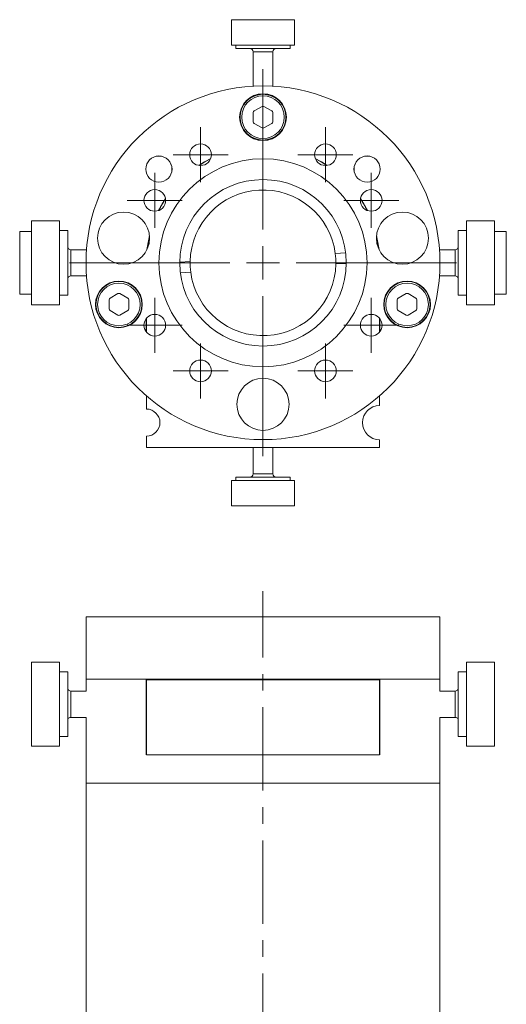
# Model space of a CAD drawing. Header units: inches. Extents: x 1.4 to 30, y 0.7 to 21.5.
# Tile 44 of 93: x 11.4 to 14.3, y 6.7 to 12.6. Entities that reach past the tile are written whole.
import ezdxf

# ---------------------------------------------------------------- set-up
doc = ezdxf.new("R2010")
doc.units = ezdxf.units.IN
doc.header["$MEASUREMENT"] = 0
doc.linetypes.add('CENTERX2', pattern=[0.8, 0.5, -0.1, 0.1, -0.1])

# ---------------------------------------------------------------- blocks, each defined once
blk = doc.blocks.new('SW_CENTERMARKSYMBOL_0')
at = {"color": 0, "linetype": 'Continuous', "lineweight": 0}
for p, q in [((0, 0.2), (0, 1.1625)), ((0, 0), (0, 0.1)), ((-0.2, 0), (-1.1625, 0)), ((0, 0), (-0.1, 0)), ((0, 0), (0, -0.1)), ((0, 0), (0.1, 0)), ((0.2, 0), (1.1625, 0)), ((0, -0.2), (0, -1.1625))]:
    blk.add_line(p, q, dxfattribs=at)
blk = doc.blocks.new('SW_CENTERMARKSYMBOL_1')
at = {"color": 0, "linetype": 'Continuous', "lineweight": 0}
for p, q in [((0, 0.1), (0, 0.165)), ((0, 0), (0, 0.1)), ((-0.1, 0), (-0.165, 0)), ((0, 0), (-0.1, 0)), ((0, 0), (0, -0.1)), ((0, 0), (0.1, 0)), ((0.1, 0), (0.165, 0)), ((0, -0.1), (0, -0.165))]:
    blk.add_line(p, q, dxfattribs=at)
blk = doc.blocks.new('SW_CENTERMARKSYMBOL_2')
at = {"color": 0, "linetype": 'Continuous', "lineweight": 0}
for p, q in [((0, 0.1), (0, 0.165)), ((0, 0), (0, 0.1)), ((-0.1, 0), (-0.165, 0)), ((0, 0), (-0.1, 0)), ((0, 0), (0, -0.1)), ((0, 0), (0.1, 0)), ((0.1, 0), (0.165, 0)), ((0, -0.1), (0, -0.165))]:
    blk.add_line(p, q, dxfattribs=at)
blk = doc.blocks.new('SW_CENTERMARKSYMBOL_3')
at = {"color": 0, "linetype": 'Continuous', "lineweight": 0}
for p, q in [((0, 0.1), (0, 0.165)), ((0, 0), (0, 0.1)), ((-0.1, 0), (-0.165, 0)), ((0, 0), (-0.1, 0)), ((0, 0), (0, -0.1)), ((0, 0), (0.1, 0)), ((0.1, 0), (0.165, 0)), ((0, -0.1), (0, -0.165))]:
    blk.add_line(p, q, dxfattribs=at)
blk = doc.blocks.new('SW_CENTERMARKSYMBOL_4')
at = {"color": 0, "linetype": 'Continuous', "lineweight": 0}
for p, q in [((0, 0.1), (0, 0.165)), ((0, 0), (0, 0.1)), ((-0.1, 0), (-0.165, 0)), ((0, 0), (-0.1, 0)), ((0, 0), (0, -0.1)), ((0, 0), (0.1, 0)), ((0.1, 0), (0.165, 0)), ((0, -0.1), (0, -0.165))]:
    blk.add_line(p, q, dxfattribs=at)
blk = doc.blocks.new('SW_CENTERMARKSYMBOL_5')
at = {"color": 0, "linetype": 'Continuous', "lineweight": 0}
for p, q in [((0, 0.1), (0, 0.165)), ((0, 0), (0, 0.1)), ((-0.1, 0), (-0.165, 0)), ((0, 0), (-0.1, 0)), ((0, 0), (0, -0.1)), ((0, 0), (0.1, 0)), ((0.1, 0), (0.165, 0)), ((0, -0.1), (0, -0.165))]:
    blk.add_line(p, q, dxfattribs=at)
blk = doc.blocks.new('SW_CENTERMARKSYMBOL_6')
at = {"color": 0, "linetype": 'Continuous', "lineweight": 0}
for p, q in [((0, 0.1), (0, 0.165)), ((0, 0), (0, 0.1)), ((-0.1, 0), (-0.165, 0)), ((0, 0), (-0.1, 0)), ((0, 0), (0, -0.1)), ((0, 0), (0.1, 0)), ((0.1, 0), (0.165, 0)), ((0, -0.1), (0, -0.165))]:
    blk.add_line(p, q, dxfattribs=at)
blk = doc.blocks.new('SW_CENTERMARKSYMBOL_7')
at = {"color": 0, "linetype": 'Continuous', "lineweight": 0}
for p, q in [((0, 0.1), (0, 0.165)), ((0, 0), (0, 0.1)), ((-0.1, 0), (-0.165, 0)), ((0, 0), (-0.1, 0)), ((0, 0), (0, -0.1)), ((0, 0), (0.1, 0)), ((0.1, 0), (0.165, 0)), ((0, -0.1), (0, -0.165))]:
    blk.add_line(p, q, dxfattribs=at)
blk = doc.blocks.new('SW_CENTERMARKSYMBOL_8')
at = {"color": 0, "linetype": 'Continuous', "lineweight": 0}
for p, q in [((0, 0.1), (0, 0.165)), ((0, 0), (0, 0.1)), ((-0.1, 0), (-0.165, 0)), ((0, 0), (-0.1, 0)), ((0, 0), (0, -0.1)), ((0, 0), (0.1, 0)), ((0.1, 0), (0.165, 0)), ((0, -0.1), (0, -0.165))]:
    blk.add_line(p, q, dxfattribs=at)

msp = doc.modelspace()

# ---------------------------------------------------------------- linework, layer by layer
at = {"color": 7, "linetype": 'Continuous', "lineweight": 15}
for p, q in [((12.6318, 12.5728), (12.6318, 12.4193)), ((13.0098, 12.5728), (12.6318, 12.5728)), ((13.0098, 12.4193), (13.0098, 12.5728)), ((12.6318, 12.4193), (13.0098, 12.4193)), ((12.658, 12.4193), (12.658, 12.3996)), ((12.9836, 12.3996), (12.658, 12.3996)), ((12.7617, 12.3799), (12.7617, 12.1731)), ((12.7617, 12.3799), (12.8141, 12.3799)), ((12.8141, 12.3799), (12.8799, 12.3799)), ((12.8799, 12.1731), (12.8799, 12.3799)), ((12.9836, 12.3996), (12.9836, 12.4193)), ((12.7617, 12.0145), (12.7617, 11.9599)), ((12.8149, 12.052), (12.7677, 12.0247)), ((12.8739, 12.0247), (12.8267, 12.052)), ((12.8799, 11.9599), (12.8799, 12.0145)), ((12.7677, 11.9497), (12.8149, 11.9224)), ((12.8267, 11.9224), (12.8739, 11.9497)), ((11.5991, 11.3642), (11.4318, 11.3642)), ((11.4318, 11.3642), (11.4318, 11.348)), ((11.5991, 11.348), (11.5991, 11.3642)), ((14.2098, 11.3642), (14.0425, 11.3642)), ((14.0425, 11.3642), (14.0425, 10.8602)), ((14.2098, 10.8602), (14.2098, 11.3642)), ((11.4318, 11.3012), (11.3602, 11.3012)), ((11.3602, 11.3012), (11.3602, 11.2735)), ((11.4318, 11.348), (11.4318, 10.8602)), ((11.5991, 10.8602), (11.5991, 11.348)), ((11.6484, 11.3065), (11.5991, 11.3065)), ((11.6484, 11.3065), (11.6484, 11.294)), ((14.0425, 11.3065), (13.9932, 11.3065)), ((13.9932, 10.9179), (13.9932, 11.3065)), ((14.2814, 11.3012), (14.2098, 11.3012)), ((14.2814, 10.9766), (14.2814, 11.3012)), ((11.3602, 11.2735), (11.3602, 10.9232)), ((11.6484, 11.294), (11.6484, 10.9179)), ((11.7612, 11.1909), (11.668, 11.1909)), ((11.668, 11.0335), (11.668, 11.1909)), ((13.9736, 11.1909), (13.8804, 11.1909)), ((13.9736, 11.1909), (13.9736, 11.1122)), ((13.2547, 11.1681), (13.3173, 11.1716)), ((12.3208, 11.1157), (12.3834, 11.1192)), ((13.2582, 11.1052), (13.3208, 11.1087)), ((13.9736, 11.1122), (13.9736, 11.0335)), ((11.668, 11.0335), (11.7612, 11.0335)), ((12.3243, 11.0528), (12.3869, 11.0563)), ((13.8804, 11.0335), (13.9736, 11.0335)), ((14.2814, 10.9232), (14.2814, 10.9766)), ((11.3602, 10.9232), (11.4318, 10.9232)), ((11.5991, 10.9179), (11.6484, 10.9179)), ((11.8967, 10.8895), (11.8967, 10.8349)), ((11.9499, 10.927), (11.9027, 10.8997)), ((12.0089, 10.8997), (11.9617, 10.927)), ((12.0149, 10.8349), (12.0149, 10.8895)), ((13.6267, 10.8895), (13.6267, 10.8349)), ((13.6799, 10.927), (13.6327, 10.8997)), ((13.7389, 10.8997), (13.6917, 10.927)), ((13.7449, 10.8349), (13.7449, 10.8895)), ((13.9932, 10.9179), (14.0425, 10.9179)), ((14.2098, 10.9232), (14.2814, 10.9232)), ((11.4318, 10.8602), (11.5991, 10.8602)), ((14.0425, 10.8602), (14.2098, 10.8602)), ((11.9027, 10.8247), (11.9499, 10.7974)), ((11.9617, 10.7974), (12.0089, 10.8247)), ((12.1198, 10.7768), (12.1198, 10.6976)), ((12.1208, 10.7781), (12.1208, 10.6964)), ((13.5208, 10.6963), (13.5208, 10.7782)), ((13.5218, 10.6975), (13.5218, 10.7769)), ((13.6327, 10.8247), (13.6799, 10.7974)), ((13.6917, 10.7974), (13.7389, 10.8247)), ((12.1208, 10.3129), (12.1208, 10.2336)), ((13.5208, 10.2551), (13.5208, 10.3129)), ((12.1208, 10.0708), (12.1208, 10.0022)), ((12.1208, 10.0022), (13.5208, 10.0022)), ((12.7617, 10.0022), (12.7617, 9.8445)), ((12.8799, 9.8445), (12.8799, 10.0022)), ((13.5208, 10.0022), (13.5208, 10.0493)), ((12.658, 9.8248), (12.658, 9.8051)), ((12.658, 9.8248), (12.9836, 9.8248)), ((12.768, 9.8445), (12.7617, 9.8445)), ((12.8799, 9.8445), (12.768, 9.8445)), ((12.9836, 9.8051), (12.9836, 9.8248)), ((12.6318, 9.8051), (12.6318, 9.6516)), ((13.0098, 9.8051), (12.6318, 9.8051)), ((13.0098, 9.6516), (13.0098, 9.8051)), ((12.6318, 9.6516), (13.0098, 9.6516)), ((11.7583, 8.9849), (11.7583, 8.6099)), ((11.7583, 8.9849), (13.8833, 8.9849)), ((13.8833, 8.6099), (13.8833, 8.9849)), ((11.5991, 8.7119), (11.4318, 8.7119)), ((11.4318, 8.7119), (11.4318, 8.2079)), ((11.5991, 8.2079), (11.5991, 8.7119)), ((14.2098, 8.7119), (14.0425, 8.7119)), ((14.0425, 8.7119), (14.0425, 8.2079)), ((14.2098, 8.2079), (14.2098, 8.7119)), ((11.6484, 8.6542), (11.5991, 8.6542)), ((11.6484, 8.6542), (11.6484, 8.2656)), ((14.0425, 8.6542), (13.9932, 8.6542)), ((13.9932, 8.2656), (13.9932, 8.6542)), ((11.7583, 8.6099), (11.7583, 8.5386)), ((11.7583, 8.6099), (12.1198, 8.6099)), ((11.7583, 8.6099), (13.8833, 8.6099)), ((12.1198, 8.1559), (12.1198, 8.6099)), ((12.1208, 8.6059), (12.1208, 8.1559)), ((12.1208, 8.6059), (13.5208, 8.6059)), ((13.5208, 8.6059), (13.5208, 8.1559)), ((13.5218, 8.6099), (13.5218, 8.1559)), ((13.5218, 8.6099), (13.8833, 8.6099)), ((13.8833, 8.5386), (13.8833, 8.6099)), ((11.7583, 8.5386), (11.668, 8.5386)), ((11.668, 8.4321), (11.668, 8.5386)), ((12.1208, 8.519), (12.1198, 8.52)), ((13.5218, 8.52), (13.5208, 8.519)), ((13.9736, 8.5386), (13.8833, 8.5386)), ((13.9736, 8.5386), (13.9736, 8.3812)), ((11.668, 8.3812), (11.668, 8.4321)), ((12.1198, 8.3998), (12.1208, 8.4008)), ((13.5208, 8.4008), (13.5218, 8.3998)), ((11.668, 8.3812), (11.7583, 8.3812)), ((11.7583, 8.3812), (11.7583, 7.9849)), ((13.8833, 7.9849), (13.8833, 8.3812)), ((13.8833, 8.3812), (13.9736, 8.3812)), ((11.5991, 8.2656), (11.6484, 8.2656)), ((13.9932, 8.2656), (14.0425, 8.2656)), ((11.4318, 8.2079), (11.5991, 8.2079)), ((14.0425, 8.2079), (14.2098, 8.2079)), ((12.1208, 8.1559), (13.5208, 8.1559)), ((11.7583, 7.9849), (11.7583, 6.1099)), ((11.7583, 7.9849), (13.8833, 7.9849)), ((13.8833, 6.1099), (13.8833, 7.9849))]:
    msp.add_line(p, q, dxfattribs=at)
at = {"color": 7, "linetype": 'CENTERX2', "lineweight": 0}
msp.add_line((12.8208, 0.7417), (12.8208, 9.1388), dxfattribs=at)
at = {"color": 7, "linetype": 'Continuous', "lineweight": 15, "flags": 128}
for points in [[(12.5067, 11.7389), (12.4703, 11.7193), (12.4351, 11.6976)], [(12.5061, 11.7375), (12.4708, 11.7184), (12.4366, 11.6974)], [(13.2065, 11.6976), (13.1713, 11.7193), (13.1349, 11.7389)], [(13.205, 11.6974), (13.1708, 11.7184), (13.1355, 11.7375)], [(12.1394, 11.2769), (12.1325, 11.2449), (12.1243, 11.1912)], [(12.1397, 11.2738), (12.1335, 11.2447), (12.1256, 11.194)], [(13.516, 11.194), (13.5082, 11.2447), (13.5019, 11.2738)], [(13.5173, 11.1912), (13.5091, 11.2449), (13.5022, 11.2769)]]:
    msp.add_lwpolyline(points, dxfattribs=at)
at = {"color": 7, "linetype": 'Continuous', "lineweight": 15}
for centre, radius in [((12.8208, 11.1122), 1.0625), ((12.8208, 11.9872), 0.1405), ((12.8208, 11.9872), 0.1378), ((12.8208, 11.9872), 0.128), ((12.4458, 11.7617), 0.065), ((13.1958, 11.7617), 0.065), ((12.1958, 11.6752), 0.0787), ((12.1958, 11.6752), 0.0785), ((12.8208, 11.1122), 0.625), ((13.4458, 11.6752), 0.0787), ((13.4458, 11.6752), 0.0785), ((12.8208, 11.1122), 0.5), ((12.1713, 11.4872), 0.065), ((13.4703, 11.4872), 0.065), ((11.9838, 11.2602), 0.1565), ((13.6578, 11.2602), 0.1565), ((11.9558, 10.8622), 0.1405), ((11.9558, 10.8622), 0.1378), ((11.9558, 10.8622), 0.128), ((13.6858, 10.8622), 0.1405), ((13.6858, 10.8622), 0.1378), ((13.6858, 10.8622), 0.128), ((12.1713, 10.7372), 0.065), ((13.4703, 10.7372), 0.065), ((12.4458, 10.4627), 0.065), ((13.1958, 10.4627), 0.065), ((12.8208, 10.2622), 0.1565)]:
    msp.add_circle(centre, radius, dxfattribs=at)
for centre, radius, start, end in [((12.7421, 12.3799), 0.0197, 0, 90), ((12.8995, 12.3799), 0.0197, 90, 180), ((12.7736, 12.0145), 0.0118, 120, 180), ((12.8208, 12.0418), 0.0118, 60, 120), ((12.868, 12.0145), 0.0118, 360, 60), ((12.7736, 11.9599), 0.0118, 180, 240), ((12.868, 11.9599), 0.0118, 300, 360), ((12.8208, 11.9326), 0.0118, 240, 300), ((12.8208, 11.1122), 0.4375, 7.34129, 179.08355), ((12.8208, 11.1122), 0.701, 146.61702, 153.3733), ((12.8208, 11.1122), 0.7, 146.70744, 153.28288), ((12.8208, 11.1122), 0.7, 26.72075, 33.2829), ((12.8208, 11.1122), 0.701, 26.63003, 33.37363), ((11.668, 11.2106), 0.0197, 180, 270), ((13.9736, 11.2106), 0.0197, 270, 0), ((12.8208, 11.1122), 0.4375, 359.08355, 7.34129), ((12.8208, 11.1122), 0.4375, 179.08355, 187.34129), ((12.8208, 11.1122), 0.4375, 187.34129, 359.08355), ((11.668, 11.0138), 0.0197, 90, 180), ((13.9736, 11.0138), 0.0197, 0, 90), ((11.9086, 10.8895), 0.0118, 120, 180), ((11.9558, 10.9168), 0.0118, 60, 120), ((12.003, 10.8895), 0.0118, 360, 60), ((13.6386, 10.8895), 0.0118, 120, 180), ((13.6858, 10.9168), 0.0118, 60, 120), ((13.733, 10.8895), 0.0118, 360, 60), ((11.9086, 10.8349), 0.0118, 180, 240), ((12.003, 10.8349), 0.0118, 300, 360), ((13.6386, 10.8349), 0.0118, 180, 240), ((13.733, 10.8349), 0.0118, 300, 360), ((11.9558, 10.8076), 0.0118, 240, 300), ((13.6858, 10.8076), 0.0118, 240, 300), ((13.5208, 10.1522), 0.1029, 90, 270), ((12.1208, 10.1522), 0.0814, 270, 90), ((12.7421, 9.8445), 0.0197, 270, 0), ((12.8995, 9.8445), 0.0197, 180, 270), ((11.668, 8.5583), 0.0197, 180, 270), ((13.9736, 8.5583), 0.0197, 270, 0), ((11.668, 8.3615), 0.0197, 90, 180), ((13.9736, 8.3615), 0.0197, 0, 90)]:
    msp.add_arc(centre, radius, start, end, dxfattribs=at)
for points, knots in [([(12.1198, 8.5249), (12.1198, 8.5249), (12.1198, 8.5248), (12.1199, 8.5241), (12.12, 8.5229), (12.1201, 8.5215), (12.1202, 8.5201), (12.1203, 8.5195)], [0, 0, 0, 0, 0.204697, 0.41082, 0.621438, 0.833606, 1, 1, 1, 1]), ([(13.5212, 8.5185), (13.5213, 8.5192), (13.5214, 8.5207), (13.5216, 8.5224), (13.5217, 8.5237), (13.5218, 8.5247), (13.5218, 8.5248), (13.5218, 8.5249)], [0, 0, 0, 0, 0.185462, 0.372218, 0.563065, 0.755329, 1, 1, 1, 1]), ([(12.1204, 8.4013), (12.1203, 8.4006), (12.1202, 8.3991), (12.12, 8.3974), (12.1199, 8.3961), (12.1198, 8.3951), (12.1198, 8.395), (12.1198, 8.3949)], [0, 0, 0, 0, 0.185462, 0.372218, 0.563065, 0.755329, 1, 1, 1, 1]), ([(13.5218, 8.3949), (13.5218, 8.3949), (13.5218, 8.395), (13.5217, 8.3957), (13.5216, 8.3969), (13.5215, 8.3983), (13.5214, 8.3997), (13.5213, 8.4003)], [0, 0, 0, 0, 0.204697, 0.41082, 0.621438, 0.833606, 1, 1, 1, 1])]:
    msp.add_open_spline(points, degree=3, knots=knots, dxfattribs=at)

# ---------------------------------------------------------------- block references
at = {"color": 7, "linetype": 'Continuous', "lineweight": 0}
for name, p in [('SW_CENTERMARKSYMBOL_0', (12.8208, 11.1122)), ('SW_CENTERMARKSYMBOL_1', (12.4458, 11.7617)), ('SW_CENTERMARKSYMBOL_8', (13.1958, 11.7617)), ('SW_CENTERMARKSYMBOL_2', (12.1713, 11.4872)), ('SW_CENTERMARKSYMBOL_7', (13.4703, 11.4872)), ('SW_CENTERMARKSYMBOL_3', (12.1713, 10.7372)), ('SW_CENTERMARKSYMBOL_6', (13.4703, 10.7372)), ('SW_CENTERMARKSYMBOL_4', (12.4458, 10.4627)), ('SW_CENTERMARKSYMBOL_5', (13.1958, 10.4627))]:
    msp.add_blockref(name, p, dxfattribs=at)

doc.saveas('drawing.dxf')
